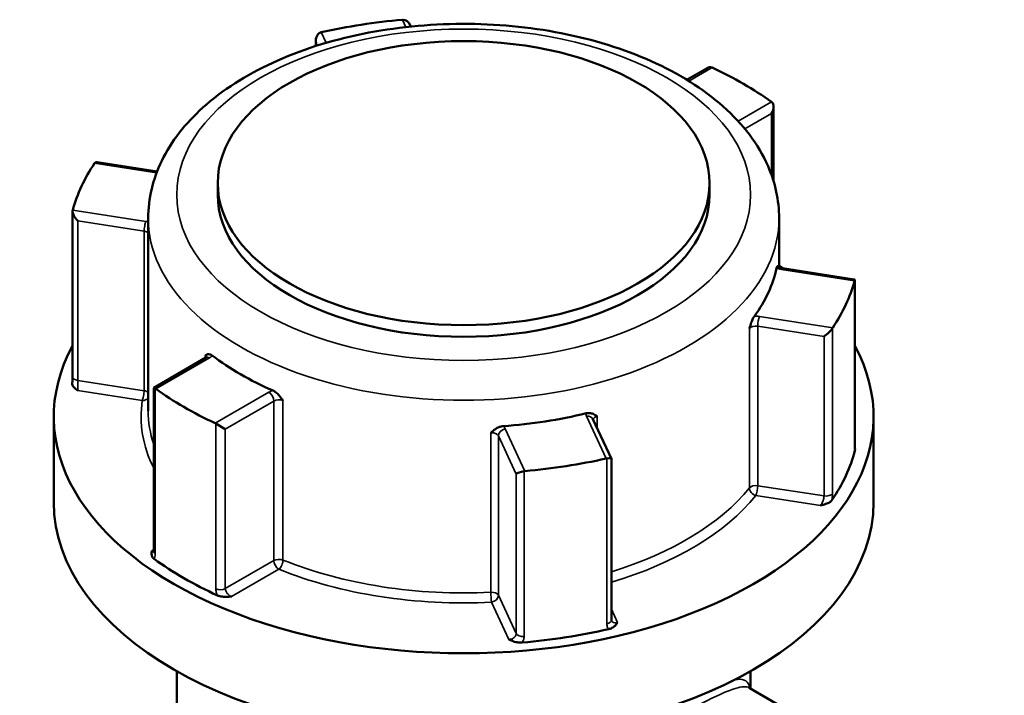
# Model space of a CAD drawing. Header units: millimetres. Extents: x 0 to 1062, y -443 to 985.
# Tile 20 of 21: x 904 to 973, y 937 to 985. Entities that reach past the tile are written whole.
import ezdxf

# ---------------------------------------------------------------- set-up
doc = ezdxf.new("R2010")
doc.units = ezdxf.units.MM
doc.layers.add('Visible (ANSI)', color=7, linetype='Continuous', lineweight=50)
doc.layers.add('Visible Narrow (ANSI)', color=7, linetype='Continuous', lineweight=35)

msp = doc.modelspace()

# ---------------------------------------------------------------- linework, layer by layer
at = {"layer": 'Visible (ANSI)'}
for p, q in [((931.819, 984.386), (931.774, 984.482)), ((925.166, 983.024), (925.166, 983.4)), ((952.597, 981.469), (951.181, 980.651)), ((957.268, 978.771), (957.268, 973.526)), ((914.026, 974.223), (909.811, 974.875)), ((918.277, 973.404), (918.277, 972.588)), ((952.777, 973.404), (952.777, 972.588)), ((908.097, 959.845), (908.097, 971.425)), ((913.402, 970.955), (913.402, 957.442)), ((957.652, 970.955), (957.652, 967.505)), ((962.924, 966.659), (957.885, 967.438)), ((962.957, 955.039), (962.957, 966.619)), ((917.439, 961.17), (913.786, 959.061)), ((913.786, 959.061), (913.896, 958.998)), ((913.786, 959.061), (913.786, 947.587)), ((906.777, 957.033), (906.777, 951.032)), ((918.144, 956.545), (918.811, 956.16)), ((945.886, 954.076), (944.596, 956.855)), ((964.277, 957.033), (964.277, 951.032)), ((945.888, 942.775), (945.888, 954.067)), ((915.402, 939.178), (915.402, 912.796)), ((955.652, 939.178), (955.652, 937.953)), ((973.447, 927.679), (955.553, 938.01))]:
    msp.add_line(p, q, dxfattribs=at)
for centre, major_axis, ratio, start_param, end_param in [((935.527, 969.036), (27.75, 0), 0.57735, 1.726088, 1.939103), ((931.365, 984.176), (-0.151, 0.683), 0.697902, 5.018728, 6.130176), ((925.666, 983.294), (0.151, -0.683), 0.697902, 3.205522, 4.667849), ((952.597, 980.891), (-0.354, -0.612), 0.57735, 3.250062, 3.926991), ((935.527, 969.036), (27.75, 0), 0.57735, 0.678891, 0.891906), ((956.768, 978.483), (-0.354, -0.612), 0.57735, 1.570796, 3.033123), ((935.527, 969.036), (-27.75, 0), 0.57735, 5.914878, 6.127893), ((910.124, 974.321), (-0.451, 0.526), 0.410754, 5.836328, 6.359773), ((935.527, 972.588), (17.25, 0), 0.57735, 3.141593, 6.283185), ((908.597, 971.031), (0.451, -0.526), 0.410754, 3.43512, 4.897446), ((935.527, 957.033), (28.75, 0), 0.57735, 0.67683, 0.692636), ((935.527, 969.036), (22.125, 0), 0.57735, 5.884611, 6.158161), ((935.527, 969.036), (27.75, 0), 0.57735, 5.914878, 6.127893), ((962.457, 966.225), (0.491, 0.421), 0.218386, 5.944798, 6.468243), ((960.93, 962.934), (-0.491, -0.421), 0.218386, 1.123939, 2.586266), ((935.527, 957.033), (28.75, 0), 0.57735, 2.837428, 6.58735), ((935.527, 969.036), (-22.125, 0), 0.57735, 0.648623, 0.922173), ((935.527, 969.036), (-27.75, 0), 0.57735, 0.678891, 0.891906), ((935.527, 969.036), (-22.125, 0), 0.57735, 1.695821, 1.969371), ((935.527, 957.033), (27.75, 0), 0.57735, 5.90797, 6.134802), ((935.527, 969.036), (-27.75, 0), 0.57735, 1.726088, 1.939103), ((945.388, 953.961), (0.5, 0.11), 0.201906, 6.238645, 7.439173), ((939.689, 953.079), (-0.5, -0.11), 0.201906, 4.514519, 5.976846), ((935.527, 951.032), (28.75, 0), 0.57735, 3.141593, 6.283185), ((935.527, 957.033), (-27.75, 0), 0.57735, 0.671982, 0.898815), ((935.527, 957.033), (-27.75, 0), 0.57735, 1.719179, 1.946012)]:
    msp.add_ellipse(centre, major_axis=major_axis, ratio=ratio, start_param=start_param, end_param=end_param, dxfattribs=at)
msp.add_ellipse((935.527, 973.404), major_axis=(-17.25, 0), ratio=0.57735, dxfattribs=at)
for points in [[(931.289, 984.867), (931.271, 984.867), (931.253, 984.866), (931.235, 984.865)], [(925.536, 983.983), (925.519, 983.979), (925.502, 983.975), (925.485, 983.969)], [(952.952, 981.505), (952.938, 981.511), (952.924, 981.517), (952.91, 981.522)], [(957.158, 979.069), (957.147, 979.079), (957.135, 979.088), (957.124, 979.096)], [(909.658, 974.831), (909.651, 974.823), (909.644, 974.814), (909.638, 974.804)], [(908.111, 971.514), (908.108, 971.504), (908.105, 971.493), (908.103, 971.48)], [(962.943, 966.558), (962.946, 966.568), (962.949, 966.578), (962.951, 966.587)], [(961.396, 963.236), (961.403, 963.247), (961.41, 963.258), (961.416, 963.268)], [(913.896, 958.998), (913.907, 958.991), (913.919, 958.984), (913.93, 958.976)], [(918.102, 956.567), (918.116, 956.56), (918.13, 956.553), (918.144, 956.545)], [(962.97, 954.795), (962.983, 954.747), (962.982, 954.704), (962.972, 954.665)], [(945.518, 954.089), (945.535, 954.093), (945.552, 954.096), (945.569, 954.098)], [(939.765, 953.2), (939.783, 953.203), (939.801, 953.206), (939.819, 953.207)]]:
    msp.add_open_spline(points, degree=3, dxfattribs=at)
for points, knots in [([(913.402, 970.955), (913.402, 972.328), (913.734, 973.696), (915.015, 976.334), (916.003, 977.589), (918.596, 979.93), (920.259, 980.987), (924.051, 982.735), (926.191, 983.416), (930.694, 984.331), (933.054, 984.567), (937.772, 984.581), (940.127, 984.361), (944.621, 983.481), (946.759, 982.821), (950.615, 981.094), (952.332, 980.025), (955.116, 977.548), (956.199, 976.141), (957.381, 973.435), (957.652, 972.197), (957.652, 970.955)], [2.356194, 2.356194, 2.356194, 2.356194, 2.629405, 2.629405, 2.925106, 2.925106, 3.253266, 3.253266, 3.588703, 3.588703, 3.921835, 3.921835, 4.253729, 4.253729, 4.586782, 4.586782, 4.922178, 4.922178, 5.250753, 5.250753, 5.497787, 5.497787, 5.497787, 5.497787]), ([(957.479, 967.443), (957.49, 967.492), (957.5, 967.527), (957.522, 967.58), (957.532, 967.586), (957.544, 967.581), (957.548, 967.577), (957.551, 967.571)], [0.23361163, 0.23361163, 0.23361163, 0.23361163, 0.25496684, 0.25496684, 0.28420242, 0.28420242, 0.2985227, 0.2985227, 0.2985227, 0.2985227]), ([(957.55, 967.572), (957.55, 967.572), (957.552, 967.57), (957.562, 967.56), (957.574, 967.55), (957.611, 967.525), (957.636, 967.512), (957.7, 967.484), (957.739, 967.471), (957.815, 967.451), (957.849, 967.444), (957.885, 967.438)], [4.3319005, 4.3319005, 4.3319005, 4.3319005, 4.4505896, 4.4505896, 4.6522435, 4.6522435, 4.8550269, 4.8550269, 5.0731994, 5.0731994, 5.2359878, 5.2359878, 5.2359878, 5.2359878]), ([(955.57, 963.218), (955.571, 963.219), (955.571, 963.22), (955.615, 963.361), (955.657, 963.496), (955.735, 963.715), (955.775, 963.815), (955.851, 963.974), (955.884, 964.033), (955.918, 964.078)], [-0.00031623, -0.00031623, -0.00031623, -0.00031623, 0, 0, 0.04423689, 0.04423689, 0.0753695, 0.0753695, 0.09811041, 0.09811041, 0.09811041, 0.09811041]), ([(917.391, 961.311), (917.392, 961.311), (917.392, 961.311), (917.452, 961.348), (917.51, 961.383), (917.622, 961.412), (917.678, 961.417), (917.793, 961.384), (917.843, 961.359), (917.895, 961.319)], [-0.00031623, -0.00031623, -0.00031623, -0.00031623, 0, 0, 0.04423689, 0.04423689, 0.07536951, 0.07536951, 0.09811043, 0.09811043, 0.09811043, 0.09811043]), ([(917.439, 961.17), (917.456, 961.18), (917.47, 961.19), (917.489, 961.205), (917.495, 961.211), (917.499, 961.215), (917.499, 961.216), (917.499, 961.216)], [0, 0, 0, 0, 0.1570796, 0.1570796, 0.3141593, 0.3141593, 0.3804885, 0.3804885, 0.3804885, 0.3804885]), ([(908.461, 958.86), (908.46, 958.86), (908.459, 958.861), (908.375, 958.924), (908.291, 958.988), (908.17, 959.11), (908.119, 959.174), (908.077, 959.287), (908.072, 959.326), (908.075, 959.361)], [-0.00050145, -0.00050145, -0.00050145, -0.00050145, 0, 0, 0.04084259, 0.04084259, 0.07232555, 0.07232555, 0.09056596, 0.09056596, 0.09056596, 0.09056596]), ([(908.097, 959.845), (908.097, 959.817), (908.096, 959.789), (908.095, 959.729), (908.094, 959.699), (908.092, 959.635), (908.091, 959.602), (908.087, 959.535), (908.085, 959.501), (908.081, 959.432), (908.078, 959.397), (908.075, 959.361)], [0.63170726, 0.63170726, 0.63170726, 0.63170726, 0.64293684, 0.64293684, 0.65416641, 0.65416641, 0.66539598, 0.66539598, 0.67662555, 0.67662555, 0.68785512, 0.68785512, 0.68785512, 0.68785512]), ([(922.162, 958.856), (922.23, 958.826), (922.298, 958.783), (922.452, 958.66), (922.53, 958.578), (922.685, 958.395), (922.767, 958.279), (922.853, 958.159), (922.853, 958.158), (922.854, 958.157)], [0.23361175, 0.23361175, 0.23361175, 0.23361175, 0.25496698, 0.25496698, 0.28420257, 0.28420257, 0.32574395, 0.32574395, 0.32604091, 0.32604091, 0.32604091, 0.32604091]), ([(944.114, 957.263), (944.193, 957.283), (944.271, 957.288), (944.447, 957.275), (944.535, 957.248), (944.71, 957.175), (944.801, 957.117), (944.895, 957.057), (944.896, 957.056), (944.897, 957.056)], [0.23361153, 0.23361153, 0.23361153, 0.23361153, 0.25496674, 0.25496674, 0.2842023, 0.2842023, 0.32574365, 0.32574365, 0.32604061, 0.32604061, 0.32604061, 0.32604061]), ([(937.434, 955.901), (937.435, 955.902), (937.436, 955.903), (937.54, 955.994), (937.64, 956.082), (937.83, 956.211), (937.926, 956.267), (938.117, 956.336), (938.201, 956.356), (938.286, 956.362)], [-0.00031623, -0.00031623, -0.00031623, -0.00031623, 0, 0, 0.04423689, 0.04423689, 0.07536951, 0.07536951, 0.09811042, 0.09811042, 0.09811042, 0.09811042]), ([(962.957, 955.039), (962.957, 955.006), (962.958, 954.975), (962.959, 954.919), (962.961, 954.894), (962.963, 954.85), (962.965, 954.832), (962.968, 954.804), (962.97, 954.795), (962.97, 954.793), (962.97, 954.792), (962.97, 954.792)], [1.2634146, 1.2634146, 1.2634146, 1.2634146, 1.27710525, 1.27710525, 1.2907959, 1.2907959, 1.30448655, 1.30448655, 1.3181772, 1.3181772, 1.3201506, 1.3201506, 1.3201506, 1.3201506]), ([(961.346, 951.162), (961.317, 951.119), (961.271, 951.074), (961.117, 950.975), (961.017, 950.935), (960.806, 950.864), (960.679, 950.833), (960.551, 950.802), (960.55, 950.802), (960.548, 950.802)], [0, 0, 0, 0, 0.02419173, 0.02419173, 0.05409885, 0.05409885, 0.0928971, 0.0928971, 0.09337345, 0.09337345, 0.09337345, 0.09337345]), ([(913.81, 947.059), (913.76, 947.096), (913.716, 947.141), (913.645, 947.267), (913.634, 947.338), (913.633, 947.479), (913.65, 947.558), (913.668, 947.637), (913.669, 947.638), (913.669, 947.639)], [0, 0, 0, 0, 0.02419173, 0.02419173, 0.05409885, 0.05409885, 0.09289713, 0.09289713, 0.09337348, 0.09337348, 0.09337348, 0.09337348]), ([(913.776, 947.5), (913.776, 947.5), (913.776, 947.501), (913.778, 947.507), (913.78, 947.516), (913.784, 947.545), (913.786, 947.564), (913.786, 947.587)], [0.19748842, 0.19748842, 0.19748842, 0.19748842, 0.20396178, 0.20396178, 0.219688, 0.219688, 0.23541421, 0.23541421, 0.23541421, 0.23541421]), ([(919.255, 944.414), (919.253, 944.413), (919.252, 944.413), (919.115, 944.403), (918.978, 944.393), (918.733, 944.393), (918.612, 944.4), (918.394, 944.441), (918.315, 944.466), (918.252, 944.495)], [-0.00050145, -0.00050145, -0.00050145, -0.00050145, 0, 0, 0.04084264, 0.04084264, 0.07232567, 0.07232567, 0.09779214, 0.09779214, 0.09779214, 0.09779214]), ([(945.888, 942.775), (945.888, 942.769), (945.888, 942.764), (945.889, 942.754), (945.89, 942.75), (945.891, 942.742), (945.892, 942.738), (945.893, 942.731), (945.894, 942.728), (945.896, 942.723), (945.897, 942.72), (945.899, 942.718)], [1.2634146, 1.2634146, 1.2634146, 1.2634146, 1.27043352, 1.27043352, 1.27745245, 1.27745245, 1.28447137, 1.28447137, 1.29149029, 1.29149029, 1.29850922, 1.29850922, 1.29850922, 1.29850922]), ([(946.321, 942.587), (946.32, 942.587), (946.32, 942.586), (946.267, 942.512), (946.213, 942.438), (946.09, 942.317), (946.02, 942.259), (945.85, 942.17), (945.772, 942.144), (945.697, 942.127)], [-0.00050145, -0.00050145, -0.00050145, -0.00050145, 0, 0, 0.04084262, 0.04084262, 0.07232563, 0.07232563, 0.09779208, 0.09779208, 0.09779208, 0.09779208]), ([(939.63, 941.188), (939.55, 941.181), (939.459, 941.182), (939.235, 941.209), (939.124, 941.239), (938.912, 941.309), (938.802, 941.357), (938.693, 941.406), (938.691, 941.406), (938.69, 941.407)], [0, 0, 0, 0, 0.02419173, 0.02419173, 0.05409885, 0.05409885, 0.0928971, 0.0928971, 0.09337345, 0.09337345, 0.09337345, 0.09337345])]:
    msp.add_open_spline(points, degree=3, knots=knots, dxfattribs=at)
at = {"layer": 'Visible Narrow (ANSI)'}
for p, q in [((931.235, 984.865), (931.474, 984.349)), ((925.88, 983.242), (925.536, 983.983)), ((925.183, 983.029), (925.183, 983.22)), ((925.183, 983.22), (925.26, 983.054)), ((951.323, 980.564), (952.952, 981.505)), ((957.124, 979.096), (954.785, 977.746)), ((955.257, 977.202), (957.122, 978.279)), ((957.122, 978.279), (957.122, 973.971)), ((909.638, 974.804), (913.991, 974.131)), ((913.245, 970.72), (908.111, 971.514)), ((908.467, 959.566), (908.467, 970.752)), ((908.467, 970.752), (913.116, 970.033)), ((913.116, 970.033), (913.116, 958.847)), ((957.809, 967.352), (962.943, 966.558)), ((962.951, 966.587), (962.951, 954.995)), ((961.416, 963.268), (956.282, 964.062)), ((955.57, 963.218), (955.57, 952.032)), ((956.153, 963.375), (960.801, 962.656)), ((956.153, 952.189), (956.153, 963.375)), ((961.396, 951.644), (961.396, 963.236)), ((960.801, 962.656), (960.801, 951.47)), ((913.93, 958.976), (917.689, 961.145)), ((917.391, 961.311), (917.391, 961.143)), ((913.116, 958.847), (908.467, 959.566)), ((908.461, 958.86), (912.986, 958.159)), ((913.896, 947.406), (913.896, 958.998)), ((921.86, 958.737), (918.102, 956.567)), ((918.811, 956.16), (922.214, 958.124)), ((922.214, 958.124), (922.214, 946.938)), ((922.854, 946.971), (922.854, 958.157)), ((918.144, 956.545), (918.144, 944.953)), ((944.142, 957.053), (945.518, 954.089)), ((944.897, 956.207), (944.897, 957.056)), ((918.811, 944.974), (918.811, 956.16)), ((937.434, 955.901), (937.434, 944.715)), ((939.819, 953.207), (938.443, 956.171)), ((937.96, 955.688), (939.206, 953.005)), ((937.96, 944.502), (937.96, 955.688)), ((945.569, 954.098), (945.569, 942.506)), ((939.765, 941.608), (939.765, 953.2)), ((939.206, 953.005), (939.206, 941.819)), ((960.801, 951.47), (956.153, 952.189)), ((956.023, 951.502), (960.548, 950.802)), ((913.786, 947.706), (913.669, 947.639)), ((922.214, 946.938), (918.811, 944.974)), ((919.255, 944.414), (922.568, 946.326)), ((939.206, 941.819), (937.96, 944.502)), ((937.478, 944.019), (938.69, 941.407)), ((946.321, 942.587), (945.888, 943.52))]:
    msp.add_line(p, q, dxfattribs=at)
msp.add_ellipse((935.527, 972.588), major_axis=(20.125, 0), ratio=0.57735, dxfattribs=at)
for centre, major_axis, ratio, start_param, end_param in [((913.245, 970.311), (0.076, 0.494), 0.211325, 0.631914, 2.202711), ((912.986, 970.162), (-1, 0), 0.57735, 4.283597, 4.45059), ((935.527, 970.955), (-22.125, 0), 0.57735, 0, 3.141593), ((912.986, 969.754), (0.5, 0), 0.57735, 0.588914, 1.308997), ((958.068, 967.91), (1, 0), 0.57735, 4.083229, 4.45059), ((957.809, 966.944), (0.076, 0.494), 0.211325, 0, 0.631914), ((956.023, 963.504), (-1, 0), 0.57735, 4.45059, 4.81795), ((956.023, 963.096), (0.5, 0), 0.57735, 1.308997, 2.704308), ((956.282, 963.654), (-0.076, -0.494), 0.211325, 3.773507, 5.344303), ((916.981, 961.554), (1, 0), 0.57735, 5.497787, 5.865148), ((916.981, 961.145), (0.5, 0), 0.57735, 0.167906, 0.609913), ((917.689, 960.737), (-0.25, 0.433), 0.57735, 5.497787, 6.283185), ((908.597, 959.845), (-0.5, 0), 0.57735, 0, 1.308997), ((912.986, 958.568), (-0.076, -0.494), 0.211325, 0.631914, 2.202711), ((912.986, 958.568), (-0.5, 0), 0.57735, 3.730507, 4.45059), ((922.568, 958.329), (-1, 0), 0.57735, 5.130426, 5.497787), ((921.86, 958.329), (-0.25, 0.433), 0.57735, 3.926991, 5.497787), ((935.527, 957.033), (-22.625, 0), 0.57735, 6.196871, 6.563584), ((912.986, 958.568), (0.494, -0.074), 0.813457, 4.833706, 5.821205), ((922.568, 957.92), (0.5, 0), 0.57735, 0.960883, 2.356194), ((935.527, 957.442), (-22.125, 0), 0.57735, 0, 0.186489), ((945.108, 957.202), (-1, 0), 0.57735, 6.177624, 6.544985), ((944.142, 956.645), (0.454, 0.21), 0.788675, 0, 1.219917), ((945.108, 956.794), (-0.5, 0), 0.57735, 5.149673, 6.182779), ((937.478, 955.614), (0.5, 0), 0.57735, 0.261799, 1.657111), ((938.443, 955.763), (-0.454, -0.21), 0.788675, 4.36151, 5.932306), ((937.478, 956.022), (1, 0), 0.57735, 0.261799, 0.62916), ((962.457, 955.039), (0.5, 0), 0.57735, 6.129855, 6.283185), ((935.527, 957.442), (-22.125, 0), 0.57735, 2.058147, 2.704308), ((956.023, 951.91), (-0.5, 0), 0.57735, 4.45059, 5.845901), ((956.023, 951.91), (0.389, -0.315), 0.739668, 3.681197, 5.251994), ((956.023, 951.91), (0.076, 0.494), 0.211325, 3.773507, 5.344303), ((960.93, 951.748), (0.5, 0), 0.57735, 4.45059, 5.912916), ((935.527, 957.033), (22.625, 0), 0.57735, 5.188063, 5.845901), ((914.286, 947.587), (-0.5, 0), 0.57735, 0, 0.676929), ((922.568, 946.734), (-0.5, 0), 0.57735, 4.102476, 5.497787), ((922.568, 946.734), (0.25, -0.433), 0.57735, 3.926991, 5.497787), ((922.568, 946.734), (0.187, 0.464), 0.467686, 3.853381, 5.424178), ((935.527, 957.442), (-22.125, 0), 0.57735, 0.960883, 1.657111), ((935.527, 957.033), (22.625, 0), 0.57735, 4.102476, 4.798703), ((918.458, 945.178), (0.5, 0), 0.57735, 4.03546, 5.497787), ((937.478, 944.428), (0.5, 0), 0.57735, 0.261799, 1.657111), ((937.478, 944.428), (0.025, -0.499), 0.070388, 4.09515, 5.665946), ((937.478, 944.428), (0.454, 0.21), 0.788675, 4.36151, 5.932306), ((945.388, 942.775), (0.5, 0), 0.57735, 5.082658, 6.283185), ((939.689, 941.893), (-0.5, 0), 0.57735, 0.261799, 1.724126)]:
    msp.add_ellipse(centre, major_axis=major_axis, ratio=ratio, start_param=start_param, end_param=end_param, dxfattribs=at)
for points, knots in [([(908.461, 958.86), (908.461, 958.874), (908.46, 958.89), (908.459, 958.969), (908.459, 959.047), (908.462, 959.196), (908.463, 959.265), (908.466, 959.384), (908.466, 959.434), (908.467, 959.511), (908.467, 959.539), (908.467, 959.566)], [-0.7894497, -0.7894497, -0.7894497, -0.7894497, -0.7746987, -0.7746987, -0.7223357, -0.7223357, -0.6820564, -0.6820564, -0.6510723, -0.6510723, -0.6317073, -0.6317073, -0.6317073, -0.6317073]), ([(962.951, 954.995), (962.951, 954.942), (962.952, 954.893), (962.958, 954.777), (962.963, 954.718), (962.971, 954.67), (962.972, 954.668), (962.972, 954.665)], [1.2634146, 1.2634146, 1.2634146, 1.2634146, 1.28278086, 1.28278086, 1.31376686, 1.31376686, 1.31580051, 1.31580051, 1.31580051, 1.31580051]), ([(961.346, 951.162), (961.361, 951.237), (961.372, 951.312), (961.391, 951.477), (961.396, 951.564), (961.396, 951.644)], [0.5793214, 0.5793214, 0.5793214, 0.5793214, 0.60242098, 0.60242098, 0.6317073, 0.6317073, 0.6317073, 0.6317073]), ([(960.801, 951.47), (960.801, 951.43), (960.798, 951.386), (960.78, 951.268), (960.761, 951.19), (960.701, 951.02), (960.654, 950.93), (960.585, 950.84), (960.567, 950.819), (960.548, 950.802)], [-0.6317073, -0.6317073, -0.6317073, -0.6317073, -0.602421, -0.602421, -0.5555629, -0.5555629, -0.4946473, -0.4946473, -0.4739649, -0.4739649, -0.4739649, -0.4739649]), ([(913.785, 947.565), (913.764, 947.569), (913.742, 947.579), (913.703, 947.606), (913.686, 947.621), (913.669, 947.639)], [-0.1252766, -0.1252766, -0.1252766, -0.1252766, -0.09835421, -0.09835421, -0.07767176, -0.07767176, -0.07767176, -0.07767176]), ([(913.81, 947.059), (913.835, 947.096), (913.854, 947.14), (913.887, 947.253), (913.896, 947.326), (913.896, 947.406)], [0.1830283, 0.1830283, 0.1830283, 0.1830283, 0.20612788, 0.20612788, 0.23541421, 0.23541421, 0.23541421, 0.23541421]), ([(918.144, 944.953), (918.144, 944.9), (918.149, 944.845), (918.175, 944.699), (918.204, 944.605), (918.246, 944.507), (918.249, 944.501), (918.252, 944.495)], [0.63170734, 0.63170734, 0.63170734, 0.63170734, 0.65106957, 0.65106957, 0.68204914, 0.68204914, 0.68409325, 0.68409325, 0.68409325, 0.68409325]), ([(919.255, 944.414), (919.233, 944.421), (919.211, 944.429), (919.111, 944.474), (919.038, 944.528), (918.931, 944.643), (918.893, 944.699), (918.843, 944.802), (918.828, 944.848), (918.814, 944.92), (918.811, 944.947), (918.811, 944.974)], [-0.7894498, -0.7894498, -0.7894498, -0.7894498, -0.774678, -0.774678, -0.7223226, -0.7223226, -0.6820491, -0.6820491, -0.6510696, -0.6510696, -0.6317073, -0.6317073, -0.6317073, -0.6317073]), ([(946.321, 942.587), (946.299, 942.58), (946.277, 942.574), (946.18, 942.553), (946.106, 942.558), (945.997, 942.601), (945.957, 942.631), (945.916, 942.685), (945.907, 942.701), (945.899, 942.718)], [-1.421157, -1.421157, -1.421157, -1.421157, -1.4064027, -1.4064027, -1.3540408, -1.3540408, -1.3137625, -1.3137625, -1.2985092, -1.2985092, -1.2985092, -1.2985092]), ([(945.569, 942.506), (945.569, 942.453), (945.575, 942.402), (945.606, 942.274), (945.64, 942.202), (945.69, 942.135), (945.693, 942.131), (945.697, 942.127)], [1.2634146, 1.2634146, 1.2634146, 1.2634146, 1.28277918, 1.28277918, 1.31376251, 1.31376251, 1.3158005, 1.3158005, 1.3158005, 1.3158005]), ([(939.206, 941.819), (939.206, 941.779), (939.199, 941.739), (939.161, 941.639), (939.12, 941.581), (938.993, 941.473), (938.898, 941.431), (938.761, 941.409), (938.726, 941.406), (938.69, 941.407)], [-0.3134011, -0.3134011, -0.3134011, -0.3134011, -0.2841148, -0.2841148, -0.2372566, -0.2372566, -0.1763411, -0.1763411, -0.1556587, -0.1556587, -0.1556587, -0.1556587]), ([(939.63, 941.188), (939.669, 941.246), (939.7, 941.306), (939.751, 941.447), (939.765, 941.528), (939.765, 941.608)], [0.26101518, 0.26101518, 0.26101518, 0.26101518, 0.28411477, 0.28411477, 0.31340109, 0.31340109, 0.31340109, 0.31340109]), ([(955.606, 937.98), (955.592, 938.054), (955.573, 938.121), (955.408, 938.548), (955.1, 938.678), (954.54, 938.582)], [-9.3288381, -9.3288381, -9.3288381, -9.3288381, -9.2343011, -9.2343011, -8.6622577, -8.6622577, -8.6622577, -8.6622577]), ([(939.553, 910.298), (937.846, 911.283), (936.281, 912.608), (934.769, 914.554), (934.495, 914.948), (933.542, 916.522), (933.067, 917.8), (932.9, 920.224), (933.146, 921.353), (934.147, 923.475), (934.902, 924.473), (936.78, 926.491), (937.942, 927.503), (940.474, 929.503), (941.853, 930.489), (944.807, 932.493), (946.391, 933.504), (949.525, 935.419), (951.032, 936.286), (953.237, 937.444), (954.022, 937.8), (955.045, 938.11), (955.356, 938.126), (955.553, 938.012)], [3.855963, 3.855963, 3.855963, 3.855963, 4.501706, 4.501706, 4.658498, 4.658498, 5.108556, 5.108556, 5.517138, 5.517138, 5.940982, 5.940982, 6.419946, 6.419946, 6.91181, 6.91181, 7.453352, 7.453352, 8.06, 8.06, 8.583002, 8.583002, 9.016911, 9.016911, 9.016911, 9.016911])]:
    msp.add_open_spline(points, degree=3, knots=knots, dxfattribs=at)

doc.saveas('drawing.dxf')
